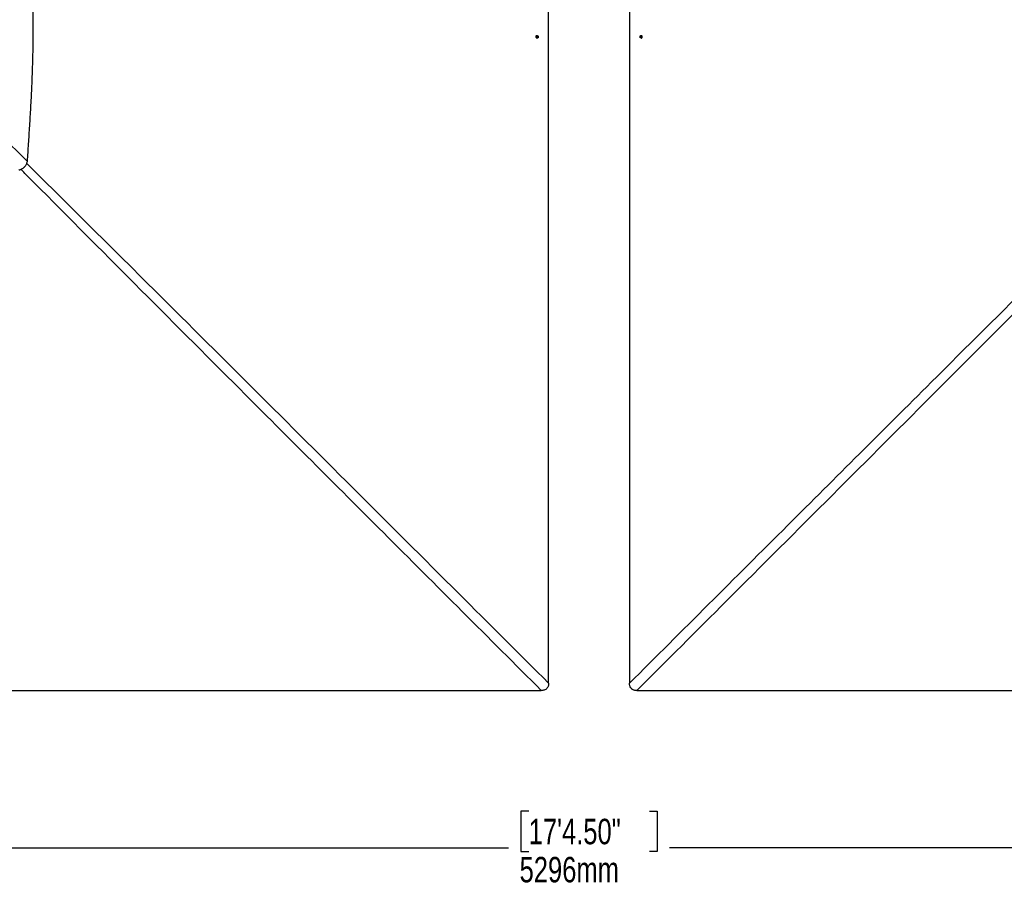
# Model space of a CAD drawing. Header units: millimetres. Extents: x 20 to 19889, y 40 to 15516.
# Tile 57 of 115: x 4682 to 8547, y 9236 to 12655. Entities that reach past the tile are written whole.
import ezdxf

# ---------------------------------------------------------------- set-up
doc = ezdxf.new("R2010")
doc.units = ezdxf.units.MM
doc.header["$LTSCALE"] = 2
doc.layers.add('COMPONENT_GEOMETRY', color=7, linetype='Continuous')
doc.styles.add('SLDTEXTSTYLE0', font='TXT', dxfattribs={"width": 0.75})
doc.dimstyles.new('SLDDIMSTYLE0', dxfattribs={"dimtxt": 100, "dimasz": 6.604, "dimexe": 0, "dimexo": 0.0625, "dimgap": 25, "dimtad": 0, "dimtih": 1, "dimtoh": 1, "dimdec": 1, "dimrnd": 1e-09, "dimzin": 12, "dimdsep": 46, "dimtxsty": 'SLDTEXTSTYLE0', "dimsah": 1, "dimcen": 0.09, "dimadec": 0, "dimazin": 3, "dimtfac": 1, "dimtdec": 1, "dimtofl": 0, "dimtmove": 0, "dimatfit": 3, "dimfxl": 1, "dimfrac": 2, "dimtolj": 1, "dimtzin": 12, "dimarcsym": 0})
doc.dimstyles.new('SLDDIMSTYLE1', dxfattribs={"dimtxt": 100, "dimasz": 6.604, "dimexe": 0, "dimexo": 0.0625, "dimgap": 25, "dimtad": 0, "dimtih": 1, "dimtoh": 1, "dimdec": 0, "dimrnd": 1e-09, "dimzin": 12, "dimdsep": 46, "dimtxsty": 'SLDTEXTSTYLE0', "dimsah": 1, "dimcen": 0.09, "dimadec": 0, "dimazin": 3, "dimtfac": 1, "dimtdec": 0, "dimtofl": 0, "dimtmove": 0, "dimatfit": 3, "dimfxl": 1, "dimfrac": 2, "dimtolj": 1, "dimtzin": 12, "dimarcsym": 0})

# ---------------------------------------------------------------- blocks, each defined once
blk = doc.blocks.new('_D')
at = {"layer": 'COMPONENT_GEOMETRY', "color": 7}
for p, q in [((7350.4, 15316.4), (14164.7, 15316.4)), ((14158.3, 15316.4), (14158.3, 12832.7)), ((13958.2, 12812.4), (13927.8, 12812.4)), ((13927.8, 12812.4), (13927.8, 12653.7)), ((14358.4, 12812.4), (14388.9, 12812.4)), ((14388.9, 12812.4), (14388.9, 12653.7)), ((13927.8, 12653.7), (13958.2, 12653.7)), ((14388.9, 12653.7), (14358.4, 12653.7)), ((14158.3, 10020.4), (14158.3, 12504.1)), ((9647.1, 10020.4), (14164.7, 10020.4))]:
    blk.add_line(p, q, dxfattribs=at)
for points in [[(14158.3, 15316.4), (14157.3, 15309.8), (14159.3, 15309.8)], [(14158.3, 10020.4), (14159.3, 10027), (14157.3, 10027)]]:
    blk.add_solid(points, dxfattribs=at)
at = {"layer": 'COMPONENT_GEOMETRY', "color": 7, "char_height": 100, "attachment_point": 1, "style": 'SLDTEXTSTYLE0'}
for s, insert in [('8\'8.25"', (13958.2, 12782.6)), ('2648mm', (13885.5, 12633))]:
    blk.add_mtext(s, dxfattribs=dict(at, insert=insert))
blk = doc.blocks.new('_D_2')
at = {"layer": 'COMPONENT_GEOMETRY', "color": 7}
for p, q in [((6914.7, 15516.4), (871.4, 15516.4)), ((877.8, 15516.4), (877.8, 12932.7)), ((677.7, 12912.4), (647.2, 12912.4)), ((647.2, 12912.4), (647.2, 12753.7)), ((1077.9, 12912.4), (1108.3, 12912.4)), ((1108.3, 12912.4), (1108.3, 12753.7)), ((647.2, 12753.7), (677.7, 12753.7)), ((1108.3, 12753.7), (1077.9, 12753.7)), ((877.8, 10020.4), (877.8, 12604.1)), ((4187.3, 10020.4), (871.4, 10020.4))]:
    blk.add_line(p, q, dxfattribs=at)
for points in [[(877.8, 15516.4), (876.8, 15509.8), (878.8, 15509.8)], [(877.8, 10020.4), (878.8, 10027), (876.8, 10027)]]:
    blk.add_solid(points, dxfattribs=at)
at = {"layer": 'COMPONENT_GEOMETRY', "color": 7, "char_height": 100, "attachment_point": 1, "style": 'SLDTEXTSTYLE0'}
for s, insert in [('9\'0.19"', (677.7, 12882.6)), ('2748mm', (605, 12733))]:
    blk.add_mtext(s, dxfattribs=dict(at, insert=insert))
blk = doc.blocks.new('_D_3')
at = {"layer": 'COMPONENT_GEOMETRY', "color": 7}
for p, q in [((1621.3, 12586.5), (1621.3, 9396.1)), ((12213.2, 12586.5), (12213.2, 9396.1)), ((6680.2, 9546.4), (6649.7, 9546.4)), ((6649.7, 9546.4), (6649.7, 9387.7)), ((7154.2, 9546.4), (7184.7, 9546.4)), ((7184.7, 9546.4), (7184.7, 9387.7)), ((1621.3, 9402.4), (6601.4, 9402.4)), ((12213.2, 9402.4), (7233.1, 9402.4)), ((6649.7, 9387.7), (6680.2, 9387.7)), ((7184.7, 9387.7), (7154.2, 9387.7))]:
    blk.add_line(p, q, dxfattribs=at)
for points in [[(1621.3, 9402.4), (1627.9, 9401.4), (1627.9, 9403.4)], [(12213.2, 9402.4), (12206.6, 9403.4), (12206.6, 9401.4)]]:
    blk.add_solid(points, dxfattribs=at)
at = {"layer": 'COMPONENT_GEOMETRY', "color": 7, "char_height": 100, "attachment_point": 1, "style": 'SLDTEXTSTYLE0'}
for s, insert in [('17\'4.50"', (6680.2, 9516.6)), ('5296mm', (6644.5, 9367))]:
    blk.add_mtext(s, dxfattribs=dict(at, insert=insert))

msp = doc.modelspace()

# ---------------------------------------------------------------- linework, layer by layer
at = {"color": 7, "linetype": 'Continuous', "lineweight": 25}
for p, q in [((6709.63, 12585.78), (6709.88, 12589.23)), ((6712.13, 12583.8), (6709.63, 12585.78)), ((6709.88, 12589.23), (6712.63, 12590.71)), ((6712.01, 12584.54), (6711.53, 12584.28)), ((6711.74, 12590.23), (6712.38, 12589.72)), ((6713.38, 12585.28), (6712.01, 12584.54)), ((6714.88, 12585.28), (6712.13, 12583.8)), ((6712.38, 12589.72), (6713.63, 12588.73)), ((6712.63, 12590.71), (6715.13, 12588.74)), ((6713.51, 12587.01), (6713.38, 12585.28)), ((6713.38, 12585.28), (6714.88, 12585.28)), ((6713.63, 12588.73), (6713.51, 12587.01)), ((6713.63, 12588.73), (6715.13, 12588.74)), ((6715.13, 12588.74), (6714.88, 12585.28)), ((7119.33, 12585.77), (7119.58, 12589.23)), ((7121.83, 12583.8), (7119.33, 12585.77)), ((7120.83, 12585.77), (7119.33, 12585.77)), ((7119.58, 12589.23), (7122.32, 12590.71)), ((7121.07, 12589.22), (7119.58, 12589.23)), ((7120.83, 12585.77), (7120.95, 12587.5)), ((7122.08, 12584.78), (7120.83, 12585.77)), ((7120.95, 12587.5), (7121.07, 12589.22)), ((7121.07, 12589.22), (7122.45, 12589.96)), ((7124.58, 12585.29), (7121.83, 12583.8)), ((7122.71, 12584.28), (7122.08, 12584.78)), ((7122.32, 12590.71), (7124.82, 12588.74)), ((7122.45, 12589.96), (7122.94, 12590.23)), ((7124.82, 12588.74), (7124.58, 12585.29)), ((4700.75, 12076.2), (4700.86, 12076.31))]:
    msp.add_line(p, q, dxfattribs=at)
at = {"color": 7, "linetype": 'Continuous', "lineweight": 25, "flags": 128}
for points in [[(6758.43, 12589), (6758.45, 13870.2), (6758.51, 15072.91)], [(7075.95, 15072.91), (7075.98, 14499.56), (7076.01, 13870.2), (7076.03, 13229.6), (7076.03, 12589)], [(6716.54, 12586.87), (6716.35, 12588.71), (6715.56, 12590.33), (6714.29, 12591.48), (6712.72, 12591.99), (6711.11, 12591.78), (6709.68, 12590.88), (6708.67, 12589.43), (6708.23, 12587.65), (6708.41, 12585.8), (6709.2, 12584.18), (6710.48, 12583.03), (6712.04, 12582.52), (6713.66, 12582.73), (6715.08, 12583.63), (6716.09, 12585.08), (6716.54, 12586.87)], [(6711.47, 12584.33), (6711.69, 12584.4), (6712.01, 12584.54)], [(6758.51, 10049.08), (6758.48, 10678.45), (6758.45, 11307.81), (6758.43, 11948.4), (6758.43, 12589)], [(7076.03, 12589), (7076.03, 11948.4), (7076.01, 11307.81), (7075.98, 10678.45), (7075.95, 10049.08)], [(7117.92, 12587.64), (7118.11, 12585.8), (7118.9, 12584.18), (7120.17, 12583.03), (7121.74, 12582.52), (7123.35, 12582.74), (7124.77, 12583.64), (7125.78, 12585.09), (7126.23, 12586.87), (7126.04, 12588.71), (7125.25, 12590.33), (7123.98, 12591.48), (7122.42, 12591.99), (7120.8, 12591.78), (7119.38, 12590.88), (7118.37, 12589.42), (7117.92, 12587.64)], [(7123, 12590.18), (7122.77, 12590.11), (7122.45, 12589.96)], [(4189.86, 10020.44), (5471.05, 10020.41), (6729.76, 10020.35)], [(7104.7, 10020.35), (7734.05, 10020.39), (8363.41, 10020.41), (9004, 10020.43), (9644.6, 10020.44)]]:
    msp.add_lwpolyline(points, dxfattribs=at)
at = {"color": 7, "linetype": 'Continuous', "lineweight": 25}
for centre, radius, start, end in [((6710.83, 12587.77), 2.5, 51.49051, 72.40814), ((6710.5, 12587.15), 3.02, 300.15932, 357.30967), ((6710.35, 12587.29), 3.17, 354.91532, 50.16894), ((6707.82, 12587.24), 10.63, 355.89688, 20.89848), ((6707.82, 12587.24), 10.63, 339.38327, 355.89688), ((7126.64, 12587.24), 10.63, 175.89721, 200.61673), ((7126.64, 12587.24), 10.63, 159.10152, 175.89721), ((7124.1, 12587.21), 3.16, 174.9002, 230.20864), ((7123.97, 12587.35), 3.02, 120.21712, 177.29703), ((7123.63, 12586.74), 2.49, 231.54636, 252.21017)]:
    msp.add_arc(centre, radius, start, end, dxfattribs=at)
for points, knots in [([(4712.72, 12098.45), (4714.25, 12121.29), (4717.35, 12167.7), (4722.01, 12238.29), (4726.36, 12310.81), (4730.15, 12385.07), (4733.13, 12461), (4734.85, 12529.88), (4735.6, 12591.5), (4735.65, 12645.68), (4735.07, 12700.99), (4733.81, 12757.69), (4732, 12810.69), (4729.81, 12860.05), (4727.37, 12905.89), (4724.82, 12946.77), (4722.33, 12982.59), (4720.03, 13013.24), (4717.43, 13045.66), (4715.48, 13067.91), (4714.46, 13079.46)], [0, 0, 0, 0, 0.0699474, 0.1421134, 0.216098, 0.2918514, 0.3691691, 0.4481615, 0.502253, 0.5573434, 0.6135897, 0.6711755, 0.730548, 0.7755281, 0.8220901, 0.8707305, 0.900633, 0.9317723, 0.9646054, 1, 1, 1, 1]), ([(4326.62, 12455.32), (4338.08, 12446.32), (4361.01, 12428.31), (4394.11, 12399.86), (4432.17, 12365.96), (4475.16, 12326.53), (4539.04, 12266.46), (4618.26, 12190.48), (4681.24, 12129.13), (4712.72, 12098.45)], [0, 0, 0, 0, 0.0830759, 0.1661805, 0.249283, 0.3742529, 0.4992254, 0.7496044, 1, 1, 1, 1]), ([(4700.86, 12076.31), (4701.87, 12077.39), (4703.88, 12079.54), (4706.43, 12083.14), (4708.87, 12087.4), (4711.1, 12092.49), (4712.17, 12096.43), (4712.72, 12098.45)], [0, 0, 0, 0, 0.1744124, 0.3467131, 0.5184953, 0.7532276, 1, 1, 1, 1]), ([(4678.6, 12064.33), (4679.96, 12064.68), (4682.62, 12065.38), (4686.44, 12066.78), (4690.85, 12068.8), (4695.81, 12071.73), (4699.09, 12074.7), (4700.75, 12076.2)], [0, 0, 0, 0, 0.1652591, 0.3248597, 0.4794964, 0.7365719, 1, 1, 1, 1]), ([(6758.51, 10049.08), (6758.45, 10047.13), (6758.32, 10043.23), (6757.2, 10038.07), (6755.49, 10033.75), (6753.42, 10030.27), (6750.73, 10027.23), (6746.66, 10024.03), (6741.39, 10021.76), (6735.33, 10020.52), (6731.62, 10020.41), (6729.76, 10020.35)], [0, 0, 0, 0, 0.12642219, 0.25257182, 0.33946596, 0.42625811, 0.51366099, 0.6010777, 0.75967339, 0.8797284, 1, 1, 1, 1]), ([(7104.7, 10020.35), (7102.98, 10020.4), (7099.55, 10020.5), (7094.75, 10021.39), (7090.42, 10022.87), (7086.62, 10024.89), (7083.28, 10027.63), (7079.87, 10031.76), (7077.45, 10037.14), (7076.13, 10043.32), (7076.01, 10047.16), (7075.95, 10049.08)], [0, 0, 0, 0, 0.1112531, 0.2223537, 0.3145661, 0.4066477, 0.4996092, 0.5925693, 0.7513863, 0.8755663, 1, 1, 1, 1])]:
    msp.add_open_spline(points, degree=3, knots=knots, dxfattribs=at)
at = {"color": 8, "linetype": 'Continuous', "lineweight": 25}
for points, knots in [([(6729.76, 10020.35), (6523.09, 10227), (6128.76, 10621.28), (5596.24, 11154.13), (5201.41, 11549.69), (4925.32, 11827.04), (4777.01, 11976.46), (4697.86, 12056.66), (4687.39, 12067.27)], [0, 0, 0, 0, 0.3031431, 0.5783843, 0.7814463, 0.8829776, 0.9845092, 1, 1, 1, 1]), ([(4709.74, 12089.72), (4720.38, 12079.24), (4800.66, 12000.16), (4950.23, 11851.96), (5227.81, 11576.11), (5713.1, 11092.58), (6246.36, 10560.41), (6640.99, 10166.42), (6758.51, 10049.08)], [0, 0, 0, 0, 0.01551065, 0.11703813, 0.21856619, 0.42162352, 0.82775609, 1, 1, 1, 1]), ([(7075.95, 10049.08), (7282.85, 10255.66), (7677.49, 10649.64), (8210.81, 11181.71), (8606.64, 11576.11), (8884.23, 11851.96), (9033.58, 11999.94), (9113.65, 12078.82), (9124.07, 12089.09)], [0, 0, 0, 0, 0.3033445, 0.5785586, 0.7816784, 0.8832387, 0.9847993, 1, 1, 1, 1]), ([(9146.6, 12066.8), (9136.28, 12056.34), (9057.3, 11976.3), (8909.14, 11827.04), (8633.05, 11549.69), (8149.09, 11064.83), (7616.46, 10532.04), (7222.13, 10137.76), (7104.7, 10020.35)], [0, 0, 0, 0, 0.01526255, 0.11681659, 0.21837121, 0.42148166, 0.8277205, 1, 1, 1, 1])]:
    msp.add_open_spline(points, degree=3, knots=knots, dxfattribs=at)

# ---------------------------------------------------------------- dimensions: what is measured, and where the dimension line sits
at = {"layer": 'COMPONENT_GEOMETRY', "color": 7}
for base, p1, p2, dimstyle, picture, middle in [((877.79, 10020.44), (6917.23, 15516.37), (4189.86, 10020.44), 'SLDDIMSTYLE1', '_D_2', (877.79, 12768.4)), ((14158.32, 15316.37), (9644.6, 10020.44), (7347.83, 15316.37), 'SLDDIMSTYLE0', '_D', (14158.32, 12668.4))]:
    dim = msp.add_linear_dim(base=base, p1=p1, p2=p2, angle=90, dimstyle=dimstyle, dxfattribs=at)
    dim.commit()
    dim.dimension.update_dxf_attribs({"geometry": picture, "text_midpoint": middle, "dimtype": 160})
dim = msp.add_linear_dim(base=(12213.17, 9402.42), p1=(1621.29, 12589), p2=(12213.17, 12589), dimstyle='SLDDIMSTYLE1', dxfattribs=at)
dim.commit()
dim.dimension.update_dxf_attribs({"geometry": '_D_3', "text_midpoint": (6917.23, 9402.42), "dimtype": 160})

doc.saveas('drawing.dxf')
